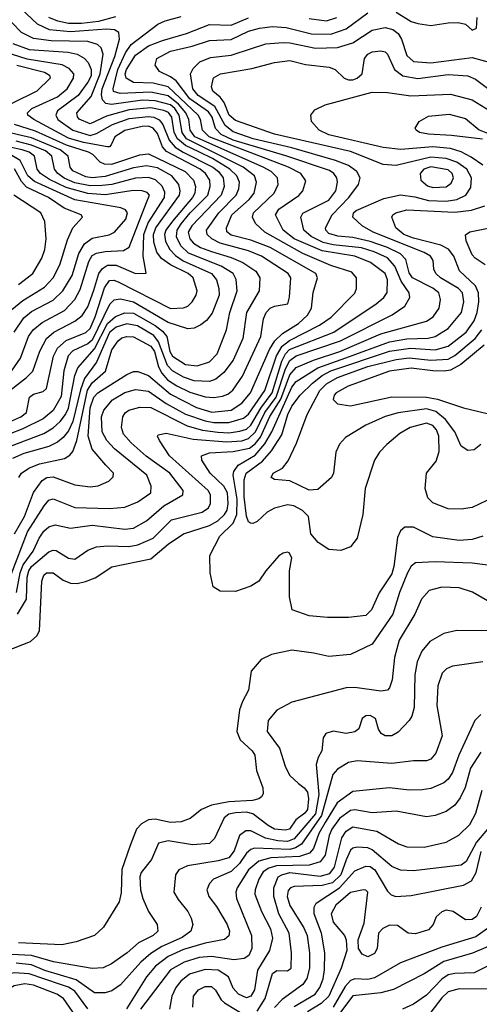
# Model space of a CAD drawing. Extents: x 997026 to 1115308, y 536381 to 619039.
# Tile 199 of 256: x 1033911 to 1036028, y 575558 to 580094. Entities that reach past the tile are written whole.
import ezdxf

# ---------------------------------------------------------------- set-up
doc = ezdxf.new("R2010")
doc.units = 0

msp = doc.modelspace()

# ---------------------------------------------------------------- linework, layer by layer
at = {"layer": '0CON20XD'}
for points in [[(1033901.2, 577355), (1033941.6, 577425), (1033944.9, 577525), (1033952.2, 577555), (1033965.2, 577575), (1034045, 577642.7), (1034065, 577650.6), (1034079, 577649), (1034135, 577613.9), (1034165, 577608.5), (1034225, 577650.4), (1034264.3, 577665.8), (1034315, 577670.7), (1034413.1, 577666.9), (1034455, 577674.8), (1034525, 577705.7), (1034610.6, 577789.4), (1034751.9, 577825), (1034780.8, 577845), (1034789.4, 577865), (1034789.8, 577905), (1034779.8, 577925), (1034601.4, 578085), (1034555.6, 578155), (1034546.2, 578175), (1034548.8, 578181.2), (1034585, 578188.5), (1034710.8, 578160.8), (1034865, 578149), (1034935, 578154), (1034965, 578164.4), (1034997.1, 578195), (1035040.6, 578285), (1035092.7, 578355), (1035134.9, 578485.1), (1035155.5, 578524.5), (1035184.7, 578545.3), (1035389.2, 578615), (1035626.2, 578735), (1035685.4, 578775), (1035707.8, 578815), (1035705.3, 578835), (1035668.8, 578888.8), (1035639.1, 578959.1), (1035605, 578996.3), (1035544.1, 579025), (1035485, 579043.2), (1035355, 579057.1), (1035308.3, 579068.3), (1035254.3, 579095), (1035219.5, 579125), (1035206.1, 579185), (1035215, 579202.7), (1035335, 579262.5), (1035368, 579305), (1035375.6, 579345), (1035371.9, 579365), (1035358.8, 579385), (1035338.9, 579398.9), (1035137.2, 579467.2), (1034895, 579539.4), (1034838.6, 579565), (1034812.8, 579592.8), (1034797.2, 579645), (1034780.3, 579670.3), (1034695, 579729.3), (1034631.8, 579811.8), (1034605, 579831.6), (1034554.4, 579855), (1034535.6, 579885), (1034543.3, 579915), (1034605, 579949.2), (1034705, 579972.4), (1034785, 579998.7), (1034885, 580003.4), (1034965, 580041.4), (1035015, 580054.8), (1035075, 580062.4), (1035138.5, 580058.5), (1035255, 580029.7), (1035345, 580028.1), (1035415, 580052.7), (1035515, 580126.4)], [(1035237.4, 578732.6), (1035254.7, 578765), (1035262.9, 578837.1), (1035283.4, 578905), (1035274.7, 578925), (1035064.3, 579044.3), (1034975, 579079), (1034885, 579100.9), (1034865, 579116.9), (1034863, 579135), (1034888.1, 579195), (1034967.8, 579265), (1034991, 579295), (1035002.5, 579345), (1034992, 579375), (1034940.8, 579415), (1034679.9, 579545), (1034659.4, 579575), (1034645.8, 579655), (1034625.8, 579685), (1034605, 579702.6), (1034535, 579721), (1034477, 579723), (1034333.1, 579703.1), (1034307.9, 579707.9), (1034292.4, 579725), (1034287.4, 579747.4), (1034291.4, 579775), (1034349.6, 579925), (1034371.3, 580005), (1034368.2, 580035), (1034347.1, 580047.1), (1034310.8, 580050.8), (1034145, 580038.8), (1034047.7, 580047.7), (1033993, 580073), (1033916.5, 580145)], [(1035645, 580128.1), (1035715, 580085.7), (1035745, 580076.3), (1035805, 580066.8), (1035885, 580080), (1035931.1, 580081.1), (1035964.2, 580074.2), (1035995, 580046.2), (1036016.2, 580055), (1036018, 580105)], [(1033907.5, 577985), (1033918.7, 578005), (1033952.2, 578027.8), (1034002, 578048), (1034117.4, 578072.6), (1034142.3, 578087.7), (1034155.5, 578104.5), (1034174.2, 578155.8), (1034223.1, 578386.9), (1034245, 578420.5), (1034306, 578475), (1034335, 578573.3), (1034364.8, 578615), (1034382, 578628), (1034405, 578635.2), (1034435, 578633.3), (1034515, 578590.5), (1034532, 578565), (1034550.1, 578495), (1034565.1, 578465.1), (1034592.1, 578435), (1034635, 578406.6), (1034695, 578377.7), (1034765, 578357.1), (1034805, 578352.8), (1034845, 578360), (1034870.4, 578369.6), (1034892.8, 578387.2), (1034937.8, 578452.2), (1035022.2, 578635), (1035033.6, 578716.4), (1035045.9, 578745), (1035065, 578764.6), (1035085, 578774.7), (1035145.5, 578784.5), (1035154.6, 578815.4), (1035160, 578905), (1035148.2, 578925), (1035025.3, 579005), (1034965, 579029.2), (1034834.7, 579064.7), (1034795.9, 579085), (1034774.2, 579105), (1034771.8, 579125), (1034828.3, 579205), (1034908.1, 579285), (1034920.5, 579315), (1034923, 579345), (1034911.7, 579375), (1034879.7, 579405), (1034799.2, 579455), (1034736, 579485), (1034674, 579514), (1034638, 579545), (1034623.1, 579575), (1034611.5, 579645), (1034596.1, 579666.1), (1034575, 579676.2), (1034515, 579687.5), (1034415, 579679.3), (1034310.6, 579649.4), (1034235, 579614.6), (1034185.5, 579635.5), (1034176.9, 579646.9), (1034174.8, 579665), (1034239.6, 579740.4), (1034280.9, 579845), (1034296, 579936), (1034286.7, 579965), (1034270, 579980), (1034224.2, 579994.2), (1034056.5, 579996.5), (1033975, 580007.6), (1033918.4, 580035), (1033875, 580081.1)], [(1034024.3, 577855), (1034045, 577881.1), (1034065, 577886), (1034165, 577847.4), (1034325, 577842.7), (1034395, 577848.8), (1034455, 577872.2), (1034514.5, 577915), (1034516.9, 577945), (1034496, 577995), (1034347.2, 578117.2), (1034312, 578155), (1034291.5, 578195), (1034288.4, 578265), (1034298.3, 578295), (1034338, 578342), (1034395, 578376.4), (1034445, 578390), (1034505, 578382.8), (1034586.1, 578326.1), (1034675, 578276.2), (1034765, 578245.3), (1034805, 578238.6), (1034875, 578238.6), (1034941.6, 578258.4), (1034965, 578277), (1035040.8, 578385), (1035094.2, 578545), (1035120.3, 578589.7), (1035153.6, 578616.4), (1035292.5, 578687.5), (1035346.2, 578723.8), (1035455, 578834.5), (1035462.9, 578855), (1035462.9, 578905), (1035440.3, 578930.3), (1035345, 578962.4), (1035215, 579017.2), (1035040.3, 579115), (1034997.6, 579155), (1034982.7, 579185), (1034987.7, 579205), (1035082.6, 579295), (1035101.4, 579335), (1035099.2, 579365), (1035070, 579395), (1035033.2, 579415), (1034717.1, 579555), (1034696.5, 579585), (1034690.1, 579635), (1034676.5, 579665), (1034643.1, 579705), (1034595, 579744), (1034515, 579760.5), (1034374.3, 579754.3), (1034343.1, 579763.1), (1034341, 579775), (1034362.8, 579865), (1034398.1, 579941.9), (1034425, 579980), (1034547, 580073), (1034580.8, 580089.2), (1034655, 580108.8)], [(1034352.7, 580107.3), (1034274, 580086), (1034195, 580076.7), (1034135, 580076.9), (1034086.8, 580086.8), (1034044.4, 580104.4)], [(1034823.6, 578193.6), (1034875, 578190.9), (1034925, 578197.9), (1034955, 578208.1), (1034975, 578226.1), (1035021.5, 578305), (1035074.3, 578375), (1035118.9, 578521.1), (1035135, 578554.5), (1035153.6, 578575), (1035358.6, 578655), (1035553.2, 578785), (1035587.8, 578815), (1035603.1, 578836.9), (1035604.8, 578895), (1035595.2, 578925), (1035526.7, 578975), (1035455, 579004.3), (1035305, 579028.8), (1035176.1, 579085), (1035125.2, 579125), (1035088.8, 579195), (1035105, 579220.5), (1035196.5, 579283.5), (1035214.6, 579305), (1035228.6, 579351.4), (1035206.7, 579385), (1035149.3, 579415), (1034783.1, 579555), (1034753.2, 579585), (1034743.5, 579635), (1034732.7, 579655), (1034595.5, 579785.5), (1034525, 579802.3), (1034435, 579805.4), (1034401.9, 579825), (1034397.2, 579845), (1034403, 579865), (1034445, 579931), (1034505, 579974.3), (1034568.8, 579998.8), (1034679, 580031), (1034785, 580072), (1034885, 580068.9), (1034965, 580102.9)], [(1035245, 580099.7), (1035325, 580089.5), (1035372.2, 580105)], [(1033846.4, 577185), (1033960.4, 577229.6), (1033990.3, 577255), (1034001.4, 577278.6), (1034012.2, 577507.8), (1034022, 577535), (1034034, 577546), (1034065, 577545.9), (1034111.5, 577511.5), (1034145, 577498.3), (1034175, 577497.3), (1034214, 577506), (1034258, 577522), (1034335, 577572.9), (1034515, 577610.2), (1034595, 577678.4), (1034665, 577725.7), (1034785, 577764.5), (1034823.2, 577785), (1034855, 577814.3), (1034867.2, 577835), (1034872, 577865), (1034868.2, 577915), (1034850.9, 577945), (1034788.2, 578005), (1034750.4, 578065), (1034748.9, 578085), (1034785, 578099), (1034895, 578104.6), (1034969.4, 578120.6), (1034995, 578139.9), (1035019.7, 578170.3), (1035063.5, 578266.5), (1035114.5, 578345.5), (1035155, 578458.6), (1035185, 578491.1), (1035264.8, 578525.2), (1035385.3, 578565), (1035575, 578646.9), (1035785, 578705.8), (1035816, 578725), (1035844.1, 578765), (1035849.4, 578805), (1035841.2, 578835), (1035815, 578857.3), (1035720, 578905), (1035705, 578927.3), (1035689.4, 578989.4), (1035664.8, 579015), (1035605, 579044.9), (1035525, 579072.7), (1035445, 579090.7), (1035376.9, 579096.9), (1035335, 579109.8), (1035320.6, 579125), (1035319.4, 579135), (1035350.7, 579195), (1035427, 579275), (1035472.3, 579335), (1035480, 579365), (1035464.6, 579395), (1035425, 579422.3), (1035366.2, 579446.2), (1035165, 579503.8), (1034986.7, 579545), (1034895, 579576.9), (1034857, 579607), (1034809.9, 579695), (1034732.4, 579745), (1034708.6, 579775), (1034697.5, 579845), (1034710.1, 579869.9), (1034740.7, 579899.3), (1034789.8, 579920.2), (1034885, 579930), (1034978.4, 579961.6), (1035045, 579983), (1035125, 579989.1), (1035155, 579988), (1035273.3, 579963.3), (1035374.5, 579965.5), (1035445, 579988), (1035535, 580045.2), (1035595, 580057.7), (1035629.6, 580049.6), (1035655, 580030.3), (1035670, 580005), (1035695, 579929.2), (1035725, 579902.3), (1035805, 579894.8), (1035995, 579919.3), (1036085, 579896)], [(1033878.9, 579985), (1033955, 579956.2), (1034134.1, 579944.1), (1034175.5, 579935), (1034207.2, 579917.2), (1034226.8, 579896.8), (1034239.7, 579865), (1034239.8, 579835), (1034225, 579805.7), (1034179.5, 579745), (1034084.7, 579675), (1034077.6, 579655), (1034087, 579635), (1034155, 579584.9), (1034235, 579561.1), (1034265, 579569.6), (1034338.2, 579611.8), (1034415, 579638.2), (1034505, 579648.6), (1034528.9, 579645), (1034552.7, 579632.7), (1034570.7, 579610.7), (1034599.8, 579539.8), (1034627.5, 579507.5), (1034663.5, 579483.5), (1034800.2, 579415), (1034826.8, 579395), (1034847.7, 579365), (1034852.3, 579325), (1034839.5, 579285), (1034703.6, 579145), (1034687, 579115), (1034694.5, 579085), (1034711.3, 579065), (1034744.1, 579045), (1034795, 579025.7), (1034885, 578999.1), (1034939.6, 578975), (1034999.1, 578935), (1035017.2, 578905), (1035014.2, 578845), (1034956, 578745), (1034938.9, 578625), (1034894, 578525), (1034851.9, 578468.1), (1034815, 578438.1), (1034785, 578427.6), (1034715, 578430.2), (1034665, 578446.9), (1034615, 578476.7), (1034591.2, 578501.2), (1034549.9, 578609.9), (1034529.1, 578639.1), (1034453.7, 578683.7), (1034405, 578693.3), (1034355, 578677.4), (1034325, 578652.3), (1034264.2, 578515.8), (1034209.4, 578440.6), (1034190.4, 578389.6), (1034156.4, 578243.6), (1034135, 578199.8), (1034110.5, 578169.5), (1034085, 578148.1), (1034045, 578127), (1033929.5, 578095), (1033877.1, 578072.9)], [(1033789.4, 578100.6), (1034022.1, 578187.9), (1034065, 578213.3), (1034097.7, 578242.3), (1034122.2, 578275), (1034135.1, 578305), (1034165.3, 578454.7), (1034179.2, 578490.8), (1034255, 578577.1), (1034315, 578694.3), (1034352.8, 578727.2), (1034395, 578743.8), (1034435, 578741.3), (1034534.6, 578684.6), (1034569.2, 578659.2), (1034588.6, 578635), (1034602.9, 578565), (1034615, 578543.7), (1034675, 578506.3), (1034728.9, 578498.9), (1034785, 578518.4), (1034821, 578555), (1034864.1, 578665), (1034879.4, 578745), (1034913, 578845), (1034907.7, 578897.7), (1034893.7, 578925), (1034839.1, 578959.1), (1034688.4, 579018.4), (1034652.5, 579052.5), (1034633.1, 579093.1), (1034636.2, 579125), (1034655, 579153.5), (1034696.6, 579205), (1034777, 579285), (1034788.5, 579325), (1034786.2, 579355), (1034767.4, 579385), (1034742, 579405), (1034586.8, 579486.8), (1034568.7, 579508.7), (1034545, 579569.1), (1034525, 579595.1), (1034505, 579603.1), (1034475, 579602.7), (1034395, 579583), (1034349.1, 579555), (1034333, 579517), (1034325, 579508.6), (1034315, 579508.2), (1034205, 579527.7), (1034135, 579548.6), (1033975.3, 579635), (1033948.8, 579655), (1033946.4, 579665), (1033967.1, 579685), (1034085, 579739), (1034129.3, 579775), (1034158.6, 579825), (1034160, 579845), (1034139.5, 579869.5), (1034106.6, 579886.6), (1033945, 579912.9), (1033745.4, 579975.4)], [(1036045.3, 577714.7), (1035995, 577700), (1035935, 577694.7), (1035815, 577711.8), (1035725, 577755.6), (1035685, 577755.7), (1035665, 577738.8), (1035651.4, 577708.6), (1035634.8, 577575), (1035625, 577541.1), (1035566.5, 577453.5), (1035532.1, 577375), (1035505, 577348.5), (1035425, 577339.5), (1035329.7, 577339.7), (1035245, 577348.1), (1035166.7, 577375), (1035153.8, 577435), (1035153.8, 577555), (1035164, 577615), (1035152.5, 577637.5), (1035145, 577641.2), (1035125, 577636.2), (1035105, 577623.3), (1035044.3, 577555), (1035012.1, 577507.9), (1034975, 577484.2), (1034905, 577460), (1034835, 577461.2), (1034801.7, 577481.7), (1034788, 577545), (1034786.9, 577625), (1034832.7, 577715), (1034894.9, 577775.1), (1034910.7, 577815), (1034912.2, 577885), (1034895.1, 577995), (1034897.5, 578012.5), (1034917.8, 578042.2), (1034995, 578088.3), (1035040.4, 578139.6), (1035072.4, 578195), (1035165, 578401.7), (1035185, 578427), (1035285, 578490.8), (1035413.3, 578536.7), (1035615, 578610.1), (1035695, 578624.2), (1035792.9, 578627.1), (1035824.9, 578635.1), (1035885, 578671.1), (1035945.7, 578745), (1035957.4, 578795), (1035951, 578835), (1035932.5, 578855), (1035850, 578905), (1035827.5, 578925), (1035818.8, 578945), (1035815.9, 578985), (1035804, 579005), (1035775, 579022.2), (1035540, 579115), (1035488.5, 579145), (1035445.4, 579185), (1035448.2, 579205), (1035460.9, 579215), (1035589.2, 579270.8), (1035665, 579286.8), (1035731.9, 579278.1), (1035795, 579261.8), (1035875, 579257.4), (1035924.9, 579265.1), (1035966, 579285), (1035989, 579321), (1035992.6, 579365), (1035971, 579405), (1035925, 579437.2), (1035875, 579454.2), (1035805, 579460.8), (1035645, 579421.9), (1035585, 579427.3), (1035435, 579487.5), (1035085, 579566.6), (1034905, 579630), (1034876.5, 579655), (1034853.2, 579713.2), (1034835, 579737.4), (1034800.4, 579765), (1034794.1, 579785), (1034803.6, 579826.4), (1034835.3, 579844.7), (1034980.7, 579869.3), (1035085, 579897.5), (1035155, 579905.8), (1035228.2, 579888.2), (1035336, 579876), (1035365, 579864), (1035405.6, 579825), (1035425, 579816.8), (1035445, 579817), (1035465.4, 579825), (1035488.2, 579845), (1035499.6, 579915), (1035514.5, 579935), (1035535, 579946), (1035575, 579950.8), (1035595, 579945.4), (1035605, 579935.5), (1035637.7, 579865), (1035675.8, 579835.8), (1035745, 579824), (1035885, 579841.1), (1035975, 579835.2), (1036010.5, 579820.5), (1036084.5, 579765)], [(1033897.7, 579885), (1034025, 579852.1), (1034048.3, 579838.3), (1034051.1, 579825), (1033989.1, 579765), (1033875, 579708)], [(1036044.4, 579424.4), (1035990.6, 579460.6), (1035944.7, 579484.7), (1035895, 579500.3), (1035815, 579508.8), (1035666.6, 579496.6), (1035585.2, 579504.8), (1035335, 579564.4), (1035290, 579585), (1035254.5, 579625), (1035252.2, 579655), (1035271.2, 579678.8), (1035318.5, 579701.5), (1035535, 579759.8), (1035605, 579759.3), (1035713, 579743), (1035895, 579750.4), (1035995, 579725.2), (1036095, 579663)], [(1036043.7, 579543.7), (1035901, 579561), (1035795, 579566.1), (1035753.3, 579575), (1035736.7, 579585), (1035732.5, 579595), (1035751.2, 579625), (1035795, 579650), (1035889.5, 579659.5), (1035965, 579638.2), (1036027.3, 579587.3), (1036119.7, 579549.7)], [(1033885, 579612.4), (1033982.3, 579582.3), (1034125, 579517.2), (1034226.7, 579485), (1034245.7, 579475), (1034279.7, 579439.7), (1034299.7, 579429.7), (1034335, 579428.6), (1034465, 579471.2), (1034505, 579476.4), (1034673, 579395), (1034711.3, 579355), (1034720.2, 579325), (1034717.5, 579295), (1034706.8, 579275), (1034615, 579166.1), (1034584.1, 579125), (1034578.6, 579105), (1034582.6, 579072.6), (1034601.8, 579035), (1034627.9, 579007.9), (1034663.6, 578983.6), (1034793.8, 578925), (1034817, 578895), (1034828.8, 578855), (1034829.3, 578825), (1034797.2, 578742.8), (1034771.4, 578708.6), (1034745, 578688.2), (1034715, 578673.5), (1034685, 578670.5), (1034595, 578699.1), (1034435, 578793.2), (1034375, 578805.9), (1034345, 578802.1), (1034325, 578781.6), (1034245, 578617.9), (1034225, 578600.5), (1034155, 578569), (1034133.8, 578545), (1034113.9, 578476.1), (1034102.4, 578357.6), (1034065, 578293.8), (1034019.7, 578255), (1033925, 578209), (1033734.1, 578135.9)], [(1033817.9, 578222.1), (1033915.9, 578265), (1033941.8, 578285), (1033955.5, 578355), (1033975, 578369.6), (1034019.1, 578380.9), (1034035, 578395.7), (1034066.2, 578543.8), (1034085, 578581.2), (1034125, 578615.9), (1034215, 578653), (1034235, 578672), (1034258.8, 578725), (1034301.6, 578858.4), (1034325, 578892.3), (1034345, 578894.3), (1034365, 578886.8), (1034605, 578763.5), (1034665, 578766), (1034685.6, 578775), (1034705.7, 578794.3), (1034724.6, 578825), (1034728, 578845), (1034710, 578905), (1034687.6, 578925), (1034605, 578965.4), (1034563.9, 578993.9), (1034542.8, 579022.8), (1034528.5, 579068.5), (1034527.6, 579105), (1034538.2, 579135), (1034646.8, 579285), (1034650.2, 579305), (1034643.3, 579335), (1034612, 579375), (1034545, 579411.2), (1034495, 579420.4), (1034435, 579412), (1034305, 579372.2), (1034245, 579364.9), (1034215, 579370.4), (1034155, 579397.1), (1034143.9, 579415), (1034134.8, 579465), (1034096.7, 579495), (1033965, 579549.8), (1033839, 579579)], [(1033837.1, 578365), (1033942.5, 578445), (1033970.9, 578475), (1034003.6, 578566.4), (1034034.8, 578625), (1034068.8, 578655), (1034165, 578705.2), (1034198.6, 578731.4), (1034225, 578771.5), (1034251.9, 578848.1), (1034275.1, 578924.9), (1034292.3, 578947.7), (1034315, 578962.9), (1034355, 578962.7), (1034445, 578925.3), (1034493.6, 578926.4), (1034479.5, 579005), (1034482.4, 579105), (1034502.4, 579157.6), (1034578, 579275), (1034579.5, 579299.5), (1034567.4, 579327.4), (1034536.9, 579356.9), (1034505, 579367.4), (1034444.2, 579364.2), (1034335.1, 579334.9), (1034290.5, 579329.5), (1034235, 579328.4), (1034165, 579343), (1034115, 579364), (1034086.9, 579385), (1034071.7, 579405), (1034059.6, 579465), (1034030, 579490), (1033965, 579516.2), (1033895, 579534)], [(1033872.7, 578475), (1033915.1, 578534.9), (1033952, 578635), (1033972.4, 578665), (1034015, 578698.3), (1034117.1, 578755), (1034164.4, 578805.6), (1034189.6, 578850.4), (1034229.3, 578980.7), (1034245, 579007.4), (1034265, 579018.1), (1034305, 579026.9), (1034389.4, 579030.6), (1034415, 579046.9), (1034495, 579252.5), (1034508.4, 579285), (1034497.9, 579297.9), (1034475.5, 579305.5), (1034435, 579307.6), (1034305, 579287.9), (1034225, 579293.7), (1034125, 579321.4), (1034048.3, 579358.3), (1034007.3, 579385), (1033991.9, 579405), (1033978.5, 579465), (1033955, 579483.8), (1033922, 579495), (1033865, 579506.2)], [(1033884.9, 578655.1), (1033930.1, 578719.9), (1033965, 578749.2), (1034065, 578801.9), (1034109, 578845), (1034152.1, 578915), (1034182.6, 579017.4), (1034208.9, 579061.1), (1034245, 579087.2), (1034323, 579103), (1034347.9, 579115), (1034400.5, 579175), (1034408.1, 579205), (1034397.8, 579217.8), (1034376.7, 579226.7), (1034165, 579264.3), (1033978.5, 579348.5), (1033947.8, 579375), (1033912.8, 579445), (1033875, 579468.8)], [(1033875, 578758.3), (1033925, 578800.6), (1034025, 578862.6), (1034064.8, 578905), (1034095.1, 578964.8), (1034130.3, 579079.7), (1034155, 579135.7), (1034200, 579185), (1034193.8, 579195), (1034115, 579225.8), (1034043.7, 579275), (1033942.6, 579322.6), (1033918.4, 579348.4), (1033886.8, 579406.8)], [(1035815, 579321.7), (1035875, 579324.3), (1035899.1, 579340.9), (1035909, 579365), (1035903.8, 579385), (1035885, 579401.7), (1035805, 579416.3), (1035772.6, 579405), (1035755.2, 579385), (1035758.9, 579355), (1035789, 579329), (1035815, 579321.7)], [(1033905.1, 578874.9), (1033971.6, 578925), (1034013.5, 578995), (1034026.3, 579035), (1034032.2, 579085), (1034026, 579165), (1034008.9, 579205), (1033883.8, 579285)], [(1036125, 577908.7), (1035995, 577846.7), (1035945, 577839.3), (1035885, 577840.6), (1035815, 577868.4), (1035790.9, 577890.9), (1035778.7, 577935), (1035784.4, 578005), (1035830.2, 578059.8), (1035843.1, 578105), (1035841.8, 578175), (1035830.7, 578205), (1035813.6, 578225), (1035785, 578234.8), (1035710, 578215), (1035662.4, 578187.6), (1035602.3, 578137.7), (1035569, 578101), (1035546.2, 578065), (1035502.3, 577935), (1035491.5, 577815), (1035465.4, 577705), (1035435, 577665.6), (1035391.1, 577648.9), (1035335, 577652.9), (1035285.5, 577685), (1035252.9, 577725), (1035240.8, 577805), (1035213.2, 577833.2), (1035174.4, 577855), (1035145, 577858.4), (1035085, 577843.3), (1035051.5, 577825), (1035005, 577782.7), (1034985, 577772.9), (1034974.1, 577774.1), (1034965, 577781.1), (1034956.1, 577806.1), (1034945, 577896), (1034945.1, 577974.9), (1034954.8, 578005), (1035029.1, 578060.9), (1035071.5, 578108.5), (1035117.9, 578182.1), (1035146.1, 578275), (1035165, 578312.9), (1035203, 578365), (1035260, 578420), (1035303.7, 578455), (1035343.8, 578476.2), (1035615, 578566.4), (1035711.2, 578581.2), (1035825, 578573.8), (1035885, 578590), (1035968.5, 578655), (1036004, 578706), (1036018.3, 578745), (1036025.7, 578795), (1036024.6, 578835), (1036011.3, 578868.7), (1035937.3, 578937.3), (1035910.8, 579005), (1035887.2, 579037.2), (1035851.8, 579055), (1035725, 579087.5), (1035681.3, 579105), (1035643.8, 579135), (1035625.5, 579185), (1035629.4, 579195), (1035644.3, 579205), (1035695, 579217.6), (1035915, 579207), (1035993.1, 579216.9), (1036053.7, 579236.3)], [(1036054.8, 578964.8), (1036008.9, 578995), (1035995, 579011.1), (1035968.5, 579075), (1035965, 579102.5), (1035985, 579117.1), (1036145, 579148.8)], [(1033887.4, 577725), (1033933.6, 577805), (1033974.1, 577915.9), (1034015, 577971.4), (1034035.2, 577984.8), (1034065, 577987.7), (1034165, 577951.1), (1034235, 577941.7), (1034273, 577947), (1034322, 577968), (1034341.7, 577988.3), (1034342.5, 578005), (1034307.5, 578042.5), (1034245, 578115.4), (1034225.6, 578175.6), (1034235, 578305.4), (1034252.3, 578355), (1034271.2, 578375), (1034405, 578458.8), (1034435, 578473.1), (1034455, 578473.2), (1034505, 578454.8), (1034605, 578369.3), (1034725, 578307.6), (1034795.7, 578285.7), (1034885, 578295.9), (1034935, 578328), (1034974.1, 578375), (1035062.3, 578575), (1035086, 578614), (1035121.3, 578648.7), (1035195.2, 578695), (1035237.4, 578732.6)], [(1036035, 578136.7), (1036005, 578112.5), (1035975, 578108.8), (1035945, 578130), (1035916.2, 578195), (1035872.7, 578252.7), (1035828.7, 578288.7), (1035785, 578301.1), (1035655, 578283.1), (1035594.5, 578265.5), (1035505, 578225.9), (1035411.2, 578168.8), (1035385, 578138), (1035367.6, 578102.4), (1035356.7, 578005), (1035348.1, 577985), (1035285, 577930), (1035245, 577926.5), (1035155, 577968.9), (1035085, 577975.8), (1035068.8, 577985), (1035078, 578005), (1035121.5, 578028.5), (1035148.4, 578061.6), (1035186.7, 578143.3), (1035235, 578275.6), (1035293.5, 578385), (1035325, 578416.3), (1035375, 578445.1), (1035515, 578497.1), (1035645, 578529.3), (1035705, 578535.6), (1035805, 578525.1), (1035885, 578530.7), (1035915, 578546.3), (1036009.8, 578625), (1036040.3, 578665)], [(1036050.2, 578595), (1035943.9, 578506.1), (1035895, 578479.5), (1035865.9, 578474.1), (1035814.2, 578475.8), (1035715, 578488.6), (1035615, 578475.5), (1035423.8, 578405), (1035369.2, 578375), (1035359.6, 578365), (1035355.4, 578345), (1035375, 578324.5), (1035435, 578315.3), (1035625, 578356.8), (1035784.4, 578355.6), (1035836.3, 578346.3), (1035955, 578305.6), (1036065, 578279.2)], [(1033895.5, 577454.5), (1033913.7, 577545), (1033927.2, 577582.8), (1033972.9, 577645), (1034000.6, 577705), (1034022.6, 577737.4), (1034045, 577757.7), (1034075, 577766.7), (1034145, 577751.9), (1034245, 577765.9), (1034395, 577746.7), (1034435, 577751.2), (1034495, 577785.8), (1034575, 577854.8), (1034662.7, 577905), (1034663.9, 577925), (1034602.9, 578005), (1034493, 578083), (1034423.7, 578145), (1034389.2, 578185), (1034380, 578215), (1034385.8, 578264.2), (1034396.9, 578283.1), (1034413.5, 578295), (1034465, 578309.6), (1034515, 578307), (1034682.9, 578222.9), (1034753.7, 578203.7), (1034823.6, 578193.6)], [(1033872, 577538), (1033947.2, 577735), (1034024.3, 577855)], [(1036295, 577552.5), (1035995, 577589.8), (1035825, 577595.7), (1035735, 577591.3), (1035715, 577577.1), (1035697.6, 577545), (1035660.9, 577455), (1035629.8, 577355), (1035535, 577216.6), (1035435, 577169.6), (1035335, 577160.4), (1035265.3, 577175.3)], [(1036066.4, 577416.4), (1035996.9, 577456.9), (1035935, 577476.9), (1035855, 577479.1), (1035798, 577465), (1035762.2, 577425), (1035731.1, 577355), (1035658.4, 577235), (1035637.6, 577155), (1035627.3, 577052.7), (1035615, 577016), (1035605, 577005.6), (1035575, 577000.8), (1035455, 577017.3), (1035415, 577016), (1035165, 576950.5), (1035095, 576912.5), (1035055.7, 576865), (1035051.5, 576815), (1035107.5, 576737.5), (1035134.1, 576655), (1035153.8, 576613.8), (1035195.2, 576575.2), (1035222.1, 576555), (1035236.5, 576535), (1035241.2, 576505), (1035236.8, 576455), (1035225, 576437.7), (1035182.9, 576407.1), (1035154.5, 576365), (1035135, 576360.2), (1035085, 576365.2), (1035055, 576380.9), (1034985, 576435.2), (1034955, 576443.5), (1034905, 576440.3), (1034875, 576433.7), (1034853, 576417), (1034808.9, 576321.1), (1034785, 576297.9), (1034707.4, 576292.6), (1034595, 576311.6), (1034550.4, 576299.6), (1034518.2, 576225), (1034470, 576165), (1034463.8, 576145), (1034467.5, 576085), (1034478.7, 576045), (1034503.8, 575985), (1034543.5, 575925), (1034547.5, 575895), (1034526.4, 575875), (1034458.9, 575841.1), (1034405.4, 575795), (1034333.1, 575745), (1034295, 575725.5), (1034245, 575722.5), (1034066, 575754), (1033965, 575783), (1033875, 575786.7)], [(1036138.3, 577278.3), (1035925, 577280.4), (1035865, 577266.2), (1035800.3, 577229.7), (1035763.3, 577185), (1035741.4, 577135), (1035730.7, 577075), (1035728.2, 576925), (1035716.9, 576885), (1035705, 576865.7), (1035655, 576811.1), (1035625, 576794.6), (1035595, 576794.6), (1035575.8, 576805), (1035564.2, 576825), (1035550.8, 576875), (1035525, 576888.9), (1035505, 576886.7), (1035488, 576875), (1035472.7, 576827.3), (1035455, 576812.9), (1035415, 576805.7), (1035355, 576816.7), (1035322, 576805), (1035309.2, 576785), (1035303.1, 576725), (1035285.8, 576694.2), (1035277.2, 576662.8), (1035289.5, 576525), (1035273.2, 576435), (1035175, 576319.9), (1035145, 576308.4), (1035100.8, 576310.8), (1035043.1, 576323.1), (1034975, 576356.5), (1034952.6, 576357.4), (1034923.5, 576335), (1034899.3, 576265), (1034875, 576232.9), (1034825, 576218.6), (1034684, 576196), (1034643.4, 576176.6), (1034628.9, 576155), (1034621.2, 576075), (1034640.4, 576040.4), (1034685.8, 575985.8), (1034700.9, 575955), (1034708.8, 575925), (1034700, 575895), (1034659.1, 575865), (1034565, 575823.6), (1034515, 575792.6), (1034468.2, 575751.8), (1034375, 575647.2), (1034335, 575620), (1034305, 575610.6), (1034255, 575610.8), (1034170.8, 575670.8), (1034026.8, 575713.2), (1033965, 575739.2), (1033895, 575746.7)], [(1035265.3, 577175.3), (1035165, 577189.6), (1035070.2, 577169.8), (1035023, 577147), (1034977.1, 577092.9), (1034965.4, 577005), (1034936.9, 576953.1), (1034923.6, 576915), (1034910.5, 576815), (1034926.3, 576776.3), (1034981.2, 576725), (1034993.8, 576705), (1035002.5, 576635), (1035031.6, 576555), (1035032.1, 576527.9), (1035025.6, 576514.4), (1035013.3, 576505), (1034983, 576497), (1034875, 576491.3), (1034794.9, 576475.1), (1034748.8, 576455), (1034696, 576414), (1034655, 576398.3), (1034605, 576394.8), (1034535, 576410.3), (1034505, 576408.3), (1034471.3, 576388.7), (1034448.9, 576365), (1034419.6, 576289.6), (1034380.9, 576179.1), (1034378.5, 576071.5), (1034369.4, 576030.6), (1034296.5, 575913.5), (1034255, 575875.4), (1034171.2, 575845), (1034105, 575832.5), (1033905, 575841.3)], [(1036045, 577136.2), (1035905, 577115.4), (1035876.6, 577103.4), (1035856.6, 577083.4), (1035837.5, 577025), (1035833.3, 576935), (1035856.7, 576795), (1035827.7, 576715), (1035805, 576687.8), (1035785, 576679.5), (1035725, 576680), (1035625, 576666.6), (1035465, 576679.7), (1035425, 576671.2), (1035375, 576641.3), (1035353.2, 576616.8), (1035301.7, 576428.3), (1035208.4, 576295), (1035182, 576278), (1035155, 576270.6), (1034993.1, 576276.9), (1034975, 576271), (1034956.2, 576253.8), (1034922.8, 576207.2), (1034885, 576169), (1034803.1, 576135), (1034785, 576114.3), (1034772.3, 576085), (1034781.8, 576055), (1034817.7, 576007.7), (1034866.7, 575925), (1034877.2, 575895), (1034875, 575872.9), (1034854.2, 575855.8), (1034765, 575840.2), (1034665, 575810.4), (1034595, 575777.7), (1034535.9, 575734.1), (1034494.9, 575685.1), (1034403.1, 575536.9)], [(1036035, 576892.7), (1036007.8, 576865), (1035933.7, 576706.3), (1035904.8, 576625.2), (1035885, 576595.3), (1035865, 576578.4), (1035805, 576551.4), (1035765, 576545.3), (1035705.3, 576544.7), (1035615, 576554.8), (1035445, 576537.8), (1035373.4, 576486.6), (1035318.6, 576395), (1035289.5, 576345), (1035264.2, 576275.8), (1035245.7, 576254.3), (1035200.6, 576239.4), (1035068, 576232), (1035012.8, 576217.2), (1034965, 576177.5), (1034913.1, 576095), (1034906.5, 576075), (1034910.4, 576045), (1034978.8, 575875), (1034981, 575815), (1034967.2, 575782.8), (1034945, 575768.6), (1034898, 575762), (1034795, 575777.6), (1034737.3, 575772.7), (1034668.3, 575751.7), (1034605, 575716.4), (1034467.3, 575535)], [(1036035, 576719.6), (1035987.4, 576645), (1035963, 576557), (1035940.9, 576509.1), (1035915, 576475.5), (1035875, 576446.2), (1035825, 576427.1), (1035785, 576421.5), (1035645, 576447.5), (1035535, 576440), (1035455, 576454), (1035435, 576451.3), (1035385, 576413.1), (1035348.4, 576365), (1035336, 576335), (1035318.8, 576245), (1035295.4, 576214.6), (1035245, 576199.4), (1035094.4, 576195), (1035058.6, 576185), (1035032.3, 576167.7), (1035013, 576135), (1034995.2, 576085), (1034994.3, 576065), (1035024.3, 575985), (1035066.5, 575905), (1035075, 575862.5), (1035061.3, 575805), (1035005.8, 575715), (1034991.9, 575625), (1034975, 575594.7), (1034955, 575587.6), (1034919.6, 575605), (1034895, 575632.9), (1034873.1, 575685), (1034825, 575714.4), (1034765, 575718.6), (1034693.8, 575696.2), (1034653.2, 575665), (1034630, 575635), (1034612.3, 575595), (1034600.5, 575535)], [(1035005, 575526.8), (1035042, 575585), (1035075, 575699.5), (1035095, 575712.9), (1035145, 575711.8), (1035161.2, 575725), (1035163.8, 575795), (1035151.7, 575885), (1035105.2, 575975), (1035082.2, 576055), (1035081.7, 576095), (1035102.4, 576145), (1035117.9, 576155), (1035155, 576164.4), (1035295, 576148.9), (1035340.1, 576159.9), (1035360.5, 576189.5), (1035395, 576325.4), (1035415, 576355.2), (1035445, 576375.2), (1035555.5, 576355.5), (1035656.8, 576296.8), (1035695, 576283.3), (1035775, 576281.7), (1035875.2, 576304.8), (1035933.6, 576336.4), (1035985, 576386.2), (1036011.8, 576438.2), (1036041.6, 576545)], [(1036065.7, 576365), (1036015.7, 576304.3), (1035967.1, 576215), (1035945, 576198.2), (1035725, 576172.5), (1035665, 576176), (1035625, 576192.8), (1035535, 576269.8), (1035515, 576278), (1035465, 576281.6), (1035445, 576277.4), (1035435, 576267.6), (1035415, 576223.9), (1035389.9, 576155), (1035352, 576118), (1035305, 576104.7), (1035175, 576101.2), (1035158.7, 576095), (1035147.6, 576082.4), (1035143.8, 576055), (1035155, 576012.7), (1035219.7, 575909.7), (1035235.2, 575875), (1035246.7, 575795), (1035246.1, 575723.9), (1035233.3, 575676.7), (1035215, 575649.1), (1035120, 575580), (1035085, 575542.9)], [(1035175, 575548.2), (1035272.3, 575605), (1035294.1, 575635), (1035308.5, 575675), (1035315.9, 575715.9), (1035317.4, 575795), (1035301, 575885), (1035266.8, 575975), (1035266.8, 576005), (1035277, 576023), (1035385, 576093.8), (1035455, 576173.3), (1035505, 576194.4), (1035525, 576192.5), (1035547, 576177), (1035605, 576079.2), (1035622.1, 576062.1), (1035643.8, 576053.8), (1035715, 576059.8), (1035955, 576106.3), (1035993.1, 576126.9), (1036014, 576165), (1036037.6, 576262.4)], [(1036037.5, 576005), (1036015, 575962.7), (1035995, 575949.1), (1035965, 575946.2), (1035907.5, 575985), (1035875, 575991.2), (1035855, 575983.3), (1035829.7, 575960.3), (1035816, 575925), (1035795, 575900.8), (1035735, 575881.8), (1035701.2, 575885), (1035651.4, 575921.4), (1035615, 575922.1), (1035583.2, 575906.8), (1035564.5, 575885), (1035557.9, 575815), (1035545, 575791.5), (1035515, 575776.2), (1035488.6, 575788.6), (1035471.1, 575815), (1035470, 575855), (1035498, 575932), (1035515.4, 576075), (1035505, 576084.4), (1035495, 576084.5), (1035435, 576072.2), (1035367.4, 576015), (1035346, 575975), (1035355.7, 575935.7), (1035407.3, 575875), (1035414.6, 575855), (1035418.5, 575805), (1035392.3, 575725), (1035334.8, 575595), (1035299.2, 575560.8), (1035236.8, 575523.2)], [(1036087, 575923), (1036012, 575868), (1035855, 575821), (1035665, 575748.8), (1035545, 575679), (1035515, 575672.1), (1035455, 575675.2), (1035435, 575667.3), (1035410.9, 575639.1), (1035354.9, 575545.1)], [(1036130.5, 575849.5), (1035996.3, 575793.7), (1035865, 575755.2), (1035775, 575698.6), (1035633.6, 575626.4), (1035575, 575610.2), (1035445, 575597.3), (1035384.1, 575515)], [(1036145, 575773), (1036005, 575703.1), (1035915, 575700), (1035885, 575693.3), (1035856, 575674), (1035785, 575600.5), (1035725, 575558.6), (1035675, 575535.8)], [(1034225, 575536.7), (1034165, 575618.1), (1034136.3, 575636.3), (1034098.8, 575648.8), (1033955, 575698.4), (1033885, 575702.1), (1033853.8, 575695), (1033795, 575665.6), (1033723, 575597), (1033678.1, 575571.9), (1033562.6, 575537.4)], [(1034168.1, 575505), (1034113.2, 575585), (1034082, 575605), (1033975, 575646.3), (1033935, 575651.4), (1033885, 575642.2), (1033849, 575621), (1033828.1, 575595), (1033808.8, 575535)], [(1034709.1, 575545), (1034712.2, 575595), (1034734.8, 575625.2), (1034765, 575640.2), (1034795, 575639.5), (1034813.1, 575623.1), (1034838.6, 575578.6), (1034853.8, 575563.8), (1034955, 575503.2)], [(1036075, 575627.1), (1035935, 575628.8), (1035885, 575615.2), (1035855, 575587.7), (1035805, 575521.4)]]:
    msp.add_lwpolyline(points, dxfattribs=at)

doc.saveas('drawing.dxf')
